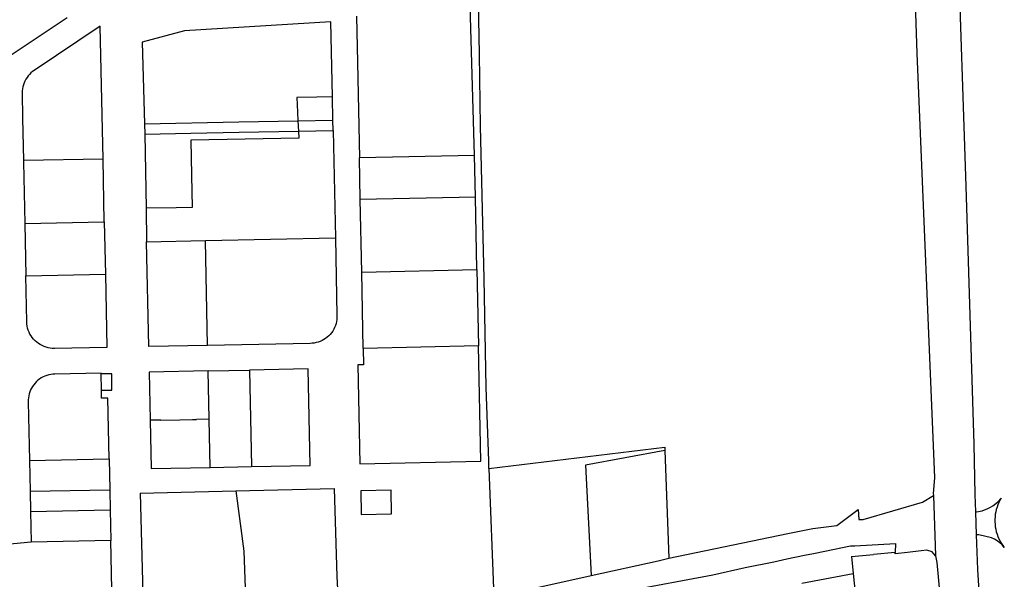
# Model space of a CAD drawing. Header units: inches. Extents: x 210911 to 224988, y 571697 to 586201.
# Tile 167 of 256: x 220945 to 221414, y 577249 to 577516. Entities that reach past the tile are written whole.
import ezdxf

# ---------------------------------------------------------------- set-up
doc = ezdxf.new("R2010")
doc.units = ezdxf.units.IN
doc.header["$MEASUREMENT"] = 0

msp = doc.modelspace()

# ---------------------------------------------------------------- linework, layer by layer
for points in [[(221168.396, 577305.652), (221167.232, 577340.689), (221166.294, 577392.684), (221164.432, 577465.33), (221164.01, 577499.723), (221163.59, 577524.572), (221163.917, 577538.414), (221170.527, 577652.015), (221344.375, 577641.368)], [(221370.059, 577557.122), (221370.85, 577552.05), (221371.285, 577538.232), (221372.57, 577500.055), (221381.029, 577297.562), (221380.359, 577290.171), (221380.401, 577289.111)], [(221391.964, 577555.441), (221395.876, 577436.664), (221399.717, 577313.691), (221400.143, 577289.615), (221400.434, 577281.277)], [(221161.618, 577451.252), (221158.949, 577545.19)], [(220967.367, 577517.054), (220909.98, 577478.8), (220868.355, 577450.998)], [(221105.356, 577517.754), (221105.785, 577495.753), (221106.72, 577450.186)], [(220984.493, 577449.626), (220983.183, 577512.965), (220951.619, 577491.906)], [(221093.839, 577479.239), (221093.098, 577515.144), (221023.259, 577510.717), (221003.201, 577505.298)], [(221003.201, 577505.298), (221004.228, 577466.485)], [(220951.619, 577491.906), (220950.851, 577491.319), (220950.126, 577490.68), (220949.448, 577489.991), (220948.82, 577489.256), (220948.246, 577488.479), (220947.728, 577487.662), (220947.269, 577486.812), (220946.872, 577485.931), (220946.537, 577485.024), (220946.267, 577484.096), (220946.064, 577483.151), (220945.927, 577482.194), (220945.859, 577481.23)], [(220945.859, 577481.23), (220946.048, 577469.076), (220946.52, 577448.873)], [(221093.839, 577479.239), (221086.368, 577479.113), (221076.902, 577478.929)], [(221076.902, 577478.929), (221077.218, 577472.022), (221077.42, 577467.905)], [(221094.067, 577468.22), (221093.839, 577479.239)], [(221004.228, 577466.485), (221049.167, 577467.372), (221077.42, 577467.905)], [(221004.228, 577466.485), (221004.36, 577461.487)], [(221077.42, 577467.905), (221094.067, 577468.22)], [(221077.42, 577467.905), (221077.665, 577462.909)], [(221094.17, 577463.221), (221094.067, 577468.22)], [(221004.36, 577461.487), (221026.354, 577461.921)], [(221004.36, 577461.487), (221004.983, 577426.131)], [(221026.354, 577461.921), (221049.353, 577462.375), (221077.665, 577462.909)], [(221077.826, 577459.623), (221052.201, 577459.147), (221026.416, 577458.661)], [(221077.665, 577462.909), (221094.17, 577463.221)], [(221077.665, 577462.909), (221077.826, 577459.623)], [(221094.17, 577463.221), (221095.262, 577411.984)], [(221026.416, 577458.661), (221026.734, 577441.867), (221027.026, 577426.554), (221019.44, 577426.401), (221004.983, 577426.131)], [(221161.618, 577451.252), (221106.72, 577450.186)], [(221107.12, 577430.378), (221106.72, 577450.186)], [(221162.035, 577431.478), (221161.618, 577451.252)], [(220984.493, 577449.626), (220946.52, 577448.873)], [(220946.52, 577448.873), (220946.535, 577448.137)], [(220946.535, 577448.137), (220947.125, 577418.885)], [(220985.102, 577419.669), (220984.493, 577449.626)], [(221162.035, 577431.478), (221107.12, 577430.378)], [(221162.764, 577396.866), (221162.035, 577431.478)], [(221107.824, 577395.638), (221107.12, 577430.378)], [(221004.983, 577426.131), (221005.265, 577410.133)], [(220947.125, 577418.885), (220985.102, 577419.669)], [(220947.125, 577418.885), (220947.619, 577393.902)], [(220985.102, 577419.669), (220985.611, 577394.681)], [(221005.265, 577410.133), (221033.295, 577410.713)], [(221034.276, 577360.762), (221006.313, 577360.157), (221005.265, 577410.133)], [(221033.295, 577410.713), (221095.262, 577411.984)], [(221034.276, 577360.762), (221033.295, 577410.713)], [(221095.262, 577411.984), (221096.006, 577375.01)], [(220947.619, 577393.902), (220985.611, 577394.681)], [(220948.088, 577371.994), (220947.619, 577393.902)], [(220985.611, 577394.681), (220986.325, 577359.764), (220961.303, 577359.282)], [(221107.824, 577395.638), (221162.764, 577396.866)], [(221108.588, 577359.328), (221107.824, 577395.638)], [(221162.764, 577396.866), (221163.568, 577360.554)], [(221096.006, 577375.01), (221096.01, 577374.03), (221095.939, 577373.053), (221095.794, 577372.085), (221095.574, 577371.13), (221095.282, 577370.195), (221094.919, 577369.285), (221094.487, 577368.405), (221093.99, 577367.562), (221093.428, 577366.759), (221092.807, 577366.001), (221092.13, 577365.294), (221091.4, 577364.64), (221090.622, 577364.044), (221089.801, 577363.51), (221088.941, 577363.04), (221088.048, 577362.638), (221087.127, 577362.305), (221086.182, 577362.045), (221085.221, 577361.857), (221084.248, 577361.743), (221083.269, 577361.705)], [(220961.303, 577359.282), (220960.289, 577359.315), (220959.281, 577359.425), (220958.284, 577359.614), (220957.304, 577359.878), (220956.348, 577360.218), (220955.421, 577360.63), (220954.529, 577361.112), (220953.676, 577361.662), (220952.868, 577362.276), (220952.111, 577362.951), (220951.407, 577363.682), (220950.762, 577364.465), (220950.18, 577365.296), (220949.663, 577366.169), (220949.215, 577367.079), (220948.839, 577368.021), (220948.536, 577368.99), (220948.31, 577369.979), (220948.16, 577370.982), (220948.088, 577371.994)], [(221083.269, 577361.705), (221034.276, 577360.762)], [(221108.588, 577359.328), (221108.668, 577351.531), (221105.977, 577351.449), (221106.951, 577304.272), (221164.692, 577305.569), (221163.568, 577360.554)], [(221163.568, 577360.554), (221108.588, 577359.328)], [(220961.546, 577347.067), (220960.573, 577347.018), (220959.606, 577346.895), (220958.651, 577346.699), (220957.714, 577346.432), (220956.799, 577346.095), (220955.913, 577345.689), (220955.06, 577345.218), (220954.245, 577344.684), (220953.473, 577344.089), (220952.747, 577343.438), (220952.074, 577342.733), (220951.455, 577341.98), (220950.895, 577341.182), (220950.397, 577340.345), (220949.964, 577339.472), (220949.598, 577338.568), (220949.302, 577337.64), (220949.076, 577336.692), (220948.923, 577335.729), (220948.843, 577334.758), (220948.837, 577333.783)], [(220983.551, 577347.323), (220983.547, 577347.513), (220961.546, 577347.067)], [(220983.553, 577347.228), (220983.551, 577347.323)], [(220988.633, 577347.203), (220983.553, 577347.228)], [(220983.719, 577339.524), (220983.553, 577347.228)], [(220988.63, 577339.386), (220988.633, 577347.203)], [(221034.687, 577348.548), (221006.518, 577347.968)], [(221006.518, 577347.968), (221006.99, 577324.999)], [(221034.687, 577348.548), (221054.376, 577348.924)], [(221035.164, 577325.598), (221034.687, 577348.548)], [(221055.311, 577302.938), (221083.295, 577303.513), (221082.365, 577349.496), (221054.376, 577348.924)], [(221054.376, 577348.924), (221055.311, 577302.938)], [(220983.722, 577339.401), (220983.719, 577339.524)], [(220983.722, 577339.401), (220988.63, 577339.386)], [(220987.394, 577306.581), (220986.767, 577335.603), (220983.806, 577335.515), (220983.722, 577339.401)], [(220948.837, 577333.783), (220949.418, 577305.832)], [(221012.041, 577325.106), (221006.99, 577324.999)], [(221006.99, 577324.999), (221007.463, 577301.999), (221035.644, 577302.551)], [(221012.041, 577325.106), (221021.085, 577325.299)], [(221021.085, 577325.299), (221027.073, 577325.428)], [(221027.073, 577325.428), (221029.021, 577325.467)], [(221035.164, 577325.598), (221029.021, 577325.467)], [(221035.644, 577302.551), (221035.164, 577325.598)], [(221168.519, 577301.94), (221252.383, 577312.135), (221252.439, 577310.533)], [(221252.439, 577310.533), (221214.599, 577303.644), (221217.3, 577251.012)], [(221252.439, 577310.533), (221254.223, 577259.296)], [(220949.418, 577305.832), (220987.394, 577306.581)], [(220949.418, 577305.832), (220949.706, 577291.162)], [(220987.394, 577306.581), (220987.689, 577291.92)], [(221168.519, 577301.94), (221168.396, 577305.652)], [(221035.644, 577302.551), (221055.311, 577302.938)], [(221168.519, 577301.94), (221170.797, 577240.714)], [(220949.706, 577291.162), (220987.689, 577291.92)], [(220949.706, 577291.162), (220949.896, 577281.486)], [(220987.689, 577291.92), (220987.884, 577282.244)], [(221002.196, 577290.194), (221047.748, 577291.323)], [(221047.748, 577291.323), (221094.689, 577292.486)], [(221047.748, 577291.323), (221051.63, 577262.57), (221053.614, 577205.434)], [(221094.689, 577292.486), (221096.02, 577250.501), (221097.046, 577229.495), (221097.883, 577222.702)], [(221122.062, 577280.355), (221121.824, 577291.684), (221107.379, 577291.38), (221107.616, 577280.086), (221122.062, 577280.355)], [(221002.196, 577290.194), (221003.923, 577224.314), (221004.727, 577187.914), (221006.445, 577179.257)], [(221254.223, 577259.296), (221311.088, 577271.072), (221322.954, 577273.446), (221334.311, 577274.805), (221344.532, 577282.515), (221344.831, 577277.688), (221346.99, 577277.762), (221375.299, 577285.884), (221380.401, 577289.111)], [(221380.401, 577289.111), (221381.417, 577260.39)], [(221400.434, 577281.277), (221401.001, 577281.306), (221403.742, 577281.873), (221406.329, 577282.887), (221407.605, 577283.599), (221408.823, 577284.279), (221410.97, 577285.905), (221412.759, 577287.84)], [(221412.759, 577287.84), (221412.166, 577286.823), (221411.633, 577285.773), (221411.164, 577284.694), (221410.759, 577283.589), (221410.419, 577282.461), (221410.147, 577281.316), (221409.943, 577280.157), (221409.808, 577278.987), (221409.742, 577277.812), (221409.745, 577276.635)], [(220949.896, 577281.486), (220987.884, 577282.244)], [(220949.896, 577281.486), (220950.184, 577266.836)], [(220987.884, 577282.244), (220988.179, 577267.597)], [(221400.434, 577281.277), (221400.815, 577270.331)], [(221409.745, 577276.635), (221409.811, 577275.425), (221409.949, 577274.221), (221410.157, 577273.027), (221410.436, 577271.848), (221410.784, 577270.687), (221411.199, 577269.549), (221411.682, 577268.438), (221412.229, 577267.356), (221412.839, 577266.31), (221413.51, 577265.301), (221414.24, 577264.333)], [(220950.184, 577266.836), (220914.883, 577263.596), (220910.848, 577263.037), (220919.678, 577222.357), (220988.971, 577228.641), (220988.179, 577267.597)], [(220988.179, 577267.597), (220950.184, 577266.836)], [(221414.24, 577264.333), (221413.24, 577265.535), (221412.089, 577266.615), (221410.83, 577267.574), (221409.49, 577268.351), (221408.129, 577268.945), (221402.151, 577270.298), (221401.408, 577270.348), (221400.815, 577270.331)], [(221400.815, 577270.331), (221401.388, 577253.875), (221402.099, 577243.562), (221402.277, 577238.762), (221402.811, 577234.316), (221403.522, 577230.227), (221404.055, 577226.315)], [(221323.185, 577261.506), (221328.683, 577262.568), (221340.956, 577265.106), (221342.895, 577265.208)], [(221342.895, 577265.208), (221362.38, 577266.198), (221362.265, 577261.883)], [(221381.417, 577260.39), (221379.875, 577262.237), (221377.255, 577263.017), (221374.576, 577262.783), (221368.087, 577262.021), (221362.252, 577261.377), (221362.265, 577261.883)], [(221203.849, 577237.966), (221217.508, 577240.737), (221225.229, 577242.222), (221234.359, 577243.6), (221275.27, 577251.294), (221290.693, 577254.779), (221304.269, 577257.552), (221310.522, 577258.969), (221318.918, 577260.681), (221323.185, 577261.506)], [(221217.3, 577251.012), (221249.216, 577258.009), (221254.223, 577259.296)], [(221341.434, 577260.084), (221351.92, 577260.99)], [(221341.434, 577260.084), (221342.203, 577252.012)], [(221362.265, 577261.883), (221351.92, 577260.99)], [(221381.417, 577260.39), (221382.126, 577257.175), (221383.527, 577241.756), (221384.52, 577231.278), (221384.993, 577229.372)], [(221170.797, 577240.714), (221217.3, 577251.012)], [(221317.65, 577247.308), (221342.203, 577252.012)], [(221342.203, 577252.012), (221343.529, 577238.083), (221344.787, 577229.729)]]:
    msp.add_lwpolyline(points)

doc.saveas('drawing.dxf')
